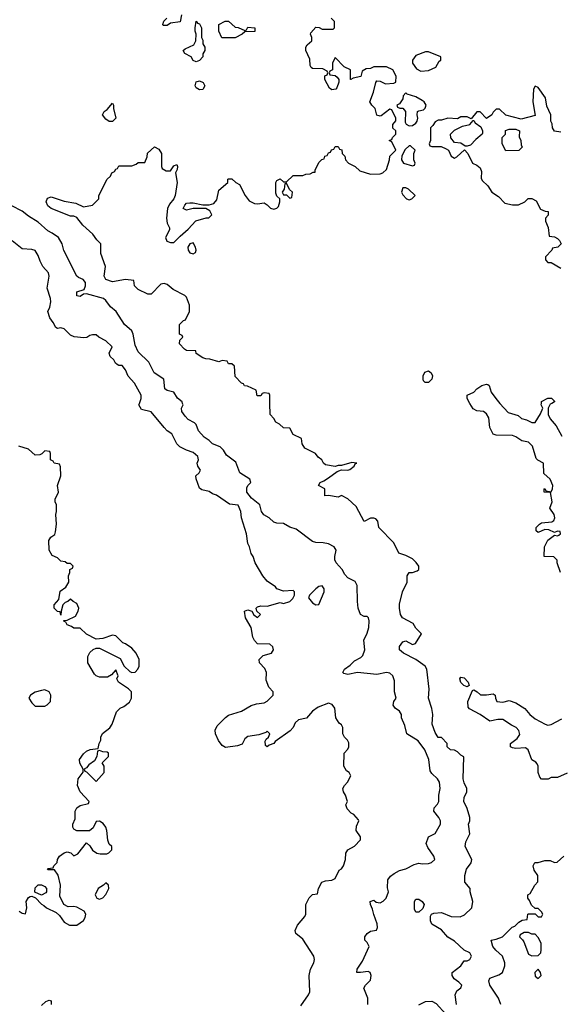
# Model space of a CAD drawing. Header units: inches. Extents: x 2601469 to 2753575, y 449403 to 582909.
# Tile 166 of 256: x 2624235 to 2627587, y 506272 to 512380. Entities that reach past the tile are written whole.
import ezdxf

# ---------------------------------------------------------------- set-up
doc = ezdxf.new("R2010")
doc.units = ezdxf.units.IN
doc.header["$MEASUREMENT"] = 0
doc.layers.add('C6520', color=7, linetype='Continuous')
doc.layers.add('C6521', color=7, linetype='Continuous')

msp = doc.modelspace()

# ---------------------------------------------------------------- linework, layer by layer
at = {"layer": 'C6520', "color": 4}
for points, elevation in [([(2625977.7, 506262.3), (2626025.2, 506330), (2626033.2, 506350), (2626029.3, 506450.7), (2626037.2, 506490), (2626059, 506530), (2626062, 506550), (2626059, 506570), (2625990, 506675.3), (2625948, 506710), (2625942, 506730), (2625956.5, 506763.5), (2626003.1, 506816.9), (2626008.7, 506830), (2626008.7, 506890), (2626030, 506932), (2626050, 506952), (2626082, 506958), (2626088, 506990), (2626108, 507030), (2626130, 507038), (2626170, 507041), (2626190, 507052), (2626215.3, 507104.7), (2626230, 507112), (2626242, 507130), (2626254, 507170), (2626258, 507210), (2626269.1, 507230.9), (2626310, 507252), (2626347.3, 507292.7), (2626348, 507310), (2626322, 507350), (2626323.1, 507376.9), (2626338, 507410), (2626336.4, 507416.4), (2626306, 507450), (2626290, 507458), (2626264.7, 507484.7), (2626258, 507510), (2626268, 507530), (2626255.3, 507570), (2626242, 507590), (2626238, 507610), (2626248, 507630), (2626268, 507650), (2626288, 507690), (2626278, 507710), (2626261.2, 507721.2), (2626244, 507750), (2626246, 507830), (2626270, 507854), (2626275.3, 507870), (2626274.6, 507894.6), (2626268, 507910), (2626248.7, 507928.7), (2626238, 507950), (2626238, 507990), (2626230, 508006), (2626216.4, 508016.4), (2626195.3, 508050), (2626189.2, 508110), (2626172.5, 508132.5), (2626150, 508139.3), (2626084.6, 508115.4), (2626050.7, 508090), (2626012.5, 508047.5), (2625964.1, 508035.9), (2625943, 508017), (2625930.3, 507989.7), (2625911.9, 507968.1), (2625818.8, 507901.2), (2625810.4, 507889.6), (2625781.4, 507878.6), (2625770, 507869.4), (2625758, 507878), (2625756.4, 507903.6), (2625763.1, 507916.9), (2625778, 507930), (2625786, 507950), (2625770, 507966), (2625762, 507958), (2625716.9, 507943.1), (2625650, 507934), (2625630, 507918), (2625614.4, 507885.6), (2625585.2, 507874.8), (2625510, 507865.2), (2625490, 507877.2), (2625467.5, 507907.5), (2625449.3, 507950), (2625447.2, 507972.8), (2625460.1, 507999.9), (2625510, 508051.3), (2625530, 508064.7), (2625610, 508091.3), (2625670, 508126), (2625703.1, 508136.9), (2625750, 508142), (2625770, 508152), (2625806, 508190), (2625806, 508210), (2625780.2, 508240.2), (2625763.1, 508283.1), (2625765.2, 508330), (2625754.2, 508354.2), (2625721.2, 508390), (2625719, 508410), (2625744.5, 508435.5), (2625795.3, 508450), (2625809, 508470), (2625804, 508490), (2625785.2, 508505.2), (2625710, 508509), (2625690, 508528.7), (2625680.9, 508550), (2625669.2, 508609.2), (2625634, 508670), (2625629.6, 508710.4), (2625650, 508718.8), (2625674, 508710), (2625687.1, 508687.1), (2625710, 508672), (2625728, 508690), (2625706, 508710), (2625702, 508730), (2625710, 508738), (2625730, 508744.7), (2625770, 508741), (2625850, 508764.7), (2625870, 508758), (2625908.9, 508771.1), (2625928, 508790), (2625938, 508810), (2625938, 508830), (2625930, 508838), (2625870, 508834), (2625830, 508849), (2625820.9, 508860.9), (2625770, 508897.2), (2625742.7, 508930), (2625695.3, 509010), (2625682, 509050), (2625669.4, 509069.4), (2625659, 509110), (2625649, 509130), (2625642, 509190), (2625609.2, 509290), (2625606.6, 509330), (2625590, 509369), (2625534.8, 509374.8), (2625455.3, 509430), (2625430, 509439), (2625410, 509453.2), (2625364.5, 509464.5), (2625350, 509474), (2625328.4, 509531.6), (2625328, 509550), (2625348, 509570), (2625355.3, 509584.7), (2625339, 509610), (2625335.3, 509630), (2625344, 509650), (2625339, 509670), (2625310, 509696), (2625269.4, 509709.4), (2625228.7, 509730), (2625210, 509748.7), (2625179, 509810), (2625150, 509829.3), (2625129.7, 509849.7), (2625050, 509948), (2624990, 509962), (2624974, 509990), (2624977.5, 510000)], 36), ([(2626394, 506270), (2626394, 506310), (2626368.7, 506371.3), (2626378, 506390), (2626410, 506422), (2626414, 506450), (2626408.9, 506468.9), (2626396, 506476), (2626348.4, 506468.4), (2626326, 506470), (2626328, 506490), (2626360.2, 506539.8), (2626402.7, 506630), (2626390, 506655.3), (2626375.3, 506670), (2626375.3, 506690), (2626388.7, 506710), (2626410, 506726), (2626448, 506732), (2626452.7, 506747.3), (2626452.3, 506770), (2626429.6, 506829.6), (2626422.7, 506862.7), (2626409, 506890), (2626408.7, 506910), (2626430, 506918), (2626446, 506906), (2626470, 506902), (2626488.9, 506911.1), (2626508, 506930), (2626522, 506970), (2626514.6, 506994.6), (2626516.5, 507043.5), (2626534, 507066), (2626556.6, 507083.4), (2626590, 507101), (2626630, 507111.3), (2626680.2, 507139.8), (2626710, 507146.8), (2626730, 507142.8), (2626770, 507146), (2626788.9, 507151.1), (2626808, 507170), (2626802, 507190), (2626764.7, 507244.7), (2626755.3, 507270), (2626768.7, 507310), (2626810, 507331.3), (2626844, 507390), (2626844, 507410), (2626834, 507430), (2626802, 507470), (2626804, 507490), (2626825.6, 507514.4), (2626833.2, 507530), (2626833.2, 507570), (2626841.2, 507610), (2626837.2, 507650), (2626825.2, 507670), (2626790, 507704), (2626780.1, 507720.1), (2626772.3, 507790), (2626747, 507850), (2626705.3, 507905.3), (2626635.3, 507950), (2626622, 508002), (2626602, 508050), (2626602, 508070), (2626589, 508090), (2626562, 508110), (2626550, 508128), (2626554, 508150), (2626568.7, 508171.3), (2626559.3, 508210), (2626558, 508278), (2626549, 508310), (2626530, 508325.2), (2626510, 508329.4), (2626450, 508318), (2626330, 508329.6), (2626270, 508317.2), (2626244, 508324), (2626238, 508330), (2626249, 508350), (2626284.1, 508375.9), (2626310, 508402.8), (2626350, 508422.8), (2626363.3, 508436.7), (2626375.1, 508470), (2626369, 508530), (2626390, 508574), (2626399, 508610), (2626402, 508650), (2626398, 508670), (2626390, 508678), (2626370, 508678), (2626348.7, 508690), (2626334, 508730), (2626328.7, 508770), (2626328, 508870), (2626314.6, 508894.6), (2626270, 508918), (2626250, 508938), (2626234, 508970), (2626197.2, 509010), (2626189.2, 509030), (2626189, 509050), (2626197.2, 509090), (2626184, 509110), (2626150, 509129), (2626115.5, 509135.5), (2626070, 509137), (2626050, 509143.7), (2625950, 509219.5), (2625910, 509232.7), (2625870, 509254), (2625830, 509257.2), (2625810, 509264), (2625782, 509290), (2625748.2, 509308.2), (2625734.5, 509330), (2625723.7, 509370), (2625671.3, 509411.3), (2625643.7, 509450), (2625643.2, 509476.8), (2625649.4, 509490.6), (2625668.7, 509510), (2625662, 509530), (2625599, 509570), (2625574.2, 509634.2), (2625518, 509678), (2625498, 509710), (2625478, 509730), (2625430, 509749.2), (2625409.5, 509769.5), (2625379, 509790), (2625344, 509830), (2625329, 509869), (2625319, 509879), (2625280.1, 509900.1), (2625260.1, 509920.1), (2625241.2, 509950), (2625239, 509970), (2625248, 509990), (2625245, 510000)], 32), ([(2626944, 506270), (2626935.3, 506330), (2626944.7, 506355.3), (2626970, 506374), (2626975.3, 506390), (2626958, 506410), (2626929.4, 506429.4), (2626915.3, 506450), (2626915.3, 506470), (2626969.1, 506510.9), (2626990, 506542), (2627010, 506542), (2627026, 506550), (2627035.3, 506570), (2627026, 506590), (2626990, 506608), (2626930, 506664), (2626890, 506688), (2626850, 506734), (2626789.5, 506769.5), (2626781.2, 506790), (2626782, 506818), (2626788.7, 506830), (2626802.9, 506837.1), (2626850, 506840.7), (2626910, 506817.3), (2626965.2, 506814.8), (2626992.7, 506827.3), (2627038, 506870), (2627044, 506910), (2627028.7, 506970), (2627028.7, 506990), (2626995.3, 507030), (2626994, 507050), (2626994, 507070), (2627006, 507110), (2627034, 507150), (2627037.2, 507170), (2626997.2, 507250), (2627001.2, 507278.8), (2627026, 507330), (2627018, 507390), (2627026, 507410), (2627026, 507430), (2627010, 507486), (2626988.7, 507530), (2626990, 507554), (2627008, 507590), (2627008, 507610), (2626990, 507646), (2626984, 507670), (2626988, 507808), (2626970, 507818), (2626950, 507838), (2626930, 507848), (2626906, 507850), (2626886, 507870), (2626886, 507890), (2626850, 507926), (2626830, 507928), (2626810, 507958), (2626793.2, 508010), (2626796, 508070), (2626790, 508106), (2626769, 508170), (2626773.6, 508226.4), (2626759.3, 508350), (2626749.2, 508370), (2626691.6, 508411.6), (2626615.3, 508450), (2626589, 508470), (2626590, 508492), (2626610, 508521), (2626630, 508526.8), (2626670, 508504), (2626688, 508510), (2626726, 508570), (2626690, 508606), (2626674.6, 508634.6), (2626608.7, 508670), (2626595.3, 508690), (2626589.3, 508730), (2626590, 508754), (2626609.3, 508830.7), (2626638, 508890), (2626638, 508930), (2626649, 508951), (2626670, 508951), (2626699.3, 508960.7), (2626708.7, 508970), (2626708.7, 508990), (2626693.2, 509013.2), (2626670, 509035.3), (2626630, 509055.3), (2626586, 509070), (2626554.6, 509134.6), (2626462, 509230), (2626455.3, 509270), (2626443.1, 509283.1), (2626430, 509288.7), (2626410, 509288.7), (2626370, 509268), (2626320.4, 509360.4), (2626270, 509408), (2626230, 509428), (2626210, 509418), (2626150, 509428), (2626126, 509426), (2626126, 509470), (2626088, 509490), (2626098, 509510), (2626121.2, 509518.8), (2626150, 509537.3), (2626202.5, 509577.5), (2626230, 509587.7), (2626270, 509585.5), (2626282, 509590), (2626308.7, 509610), (2626314.6, 509625.4), (2626326, 509630), (2626293.2, 509633.2), (2626230, 509614), (2626210, 509615.3), (2626191, 509609), (2626130, 509618), (2626118, 509630), (2626108, 509650), (2626085.6, 509665.6), (2626068, 509690), (2626002, 509722), (2625986, 509750), (2625982, 509782), (2625930, 509806), (2625910, 509846), (2625870, 509848), (2625846, 509870), (2625823.1, 509883.1), (2625810, 509906), (2625788, 509930), (2625786.8, 510000)], 28), ([(2627588, 508950), (2627568, 509010), (2627567.3, 509027.3), (2627547.3, 509047.3), (2627486, 509050), (2627489.2, 509110), (2627509.4, 509150.6), (2627550, 509182), (2627570, 509178), (2627578, 509182), (2627588, 509190), (2627586, 509206), (2627570, 509208), (2627550, 509198), (2627516, 509216), (2627490, 509217.2), (2627450, 509198), (2627438, 509210), (2627438, 509230), (2627458, 509250), (2627470, 509258), (2627535.1, 509264.9), (2627546, 509274), (2627553.2, 509290), (2627549.2, 509310), (2627522, 509350), (2627535.3, 509390), (2627526, 509446), (2627486, 509450), (2627486, 509470), (2627490, 509472), (2627498, 509458), (2627530, 509452), (2627539, 509470), (2627541.2, 509490), (2627523.7, 509530), (2627484.7, 509564.7), (2627482.7, 509630), (2627447.3, 509647.3), (2627437.6, 509657.6), (2627414.4, 509734.4), (2627390, 509758.7), (2627347.9, 509767.9), (2627310, 509793.2), (2627290, 509801.2), (2627190, 509802), (2627169.7, 509809.6), (2627149.4, 509850), (2627142.7, 509910), (2627130, 509935.3), (2627110, 509949), (2627070, 509952.7), (2627045.8, 509965.8), (2627026.2, 510000)], 24), ([(2627212.4, 510000), (2627262.8, 509942.8), (2627325.4, 509925.4), (2627346.4, 509906.4), (2627378, 509898), (2627410, 509882), (2627430, 509882), (2627464.7, 509935.3), (2627478, 509970), (2627469, 509990), (2627469.5, 510000)], 24), ([(2627533.3, 510000), (2627524.7, 509995.3), (2627512, 509970), (2627511.3, 509930), (2627524.5, 509904.5), (2627560.7, 509860.7), (2627596.8, 509796.8)], 24), ([(2624232, 506850), (2624250, 506838), (2624270, 506834), (2624279, 506870), (2624275.3, 506910), (2624290, 506934), (2624300.4, 506939.6), (2624310, 506942), (2624332.7, 506932.7), (2624370, 506892), (2624385.4, 506885.4), (2624402, 506870), (2624461, 506841), (2624482, 506822), (2624510, 506782), (2624543.5, 506763.5), (2624590, 506762.8), (2624630, 506791.3), (2624641.2, 506810), (2624644, 506830), (2624635.3, 506850), (2624590, 506874), (2624570, 506879), (2624536.4, 506876.4), (2624508, 506890), (2624483.1, 506943.1), (2624488.7, 507010), (2624472.9, 507072.9), (2624450, 507106), (2624410, 507106), (2624408, 507110), (2624410, 507114), (2624442, 507118), (2624446, 507130), (2624468, 507152), (2624468.7, 507170), (2624482, 507190), (2624510, 507211), (2624530, 507218), (2624551, 507211), (2624570, 507192), (2624594.6, 507205.4), (2624650, 507274), (2624670, 507254), (2624687.1, 507227.1), (2624714, 507210), (2624734.6, 507205.4), (2624774.6, 507205.4), (2624788.4, 507211.6), (2624806, 507230), (2624806, 507250), (2624790, 507266), (2624782, 507290), (2624775.3, 507350), (2624768.7, 507370), (2624752.9, 507392.9), (2624730, 507408), (2624710, 507406), (2624690, 507366), (2624667.3, 507347.3), (2624590, 507348.7), (2624570, 507358), (2624564, 507370), (2624564, 507390), (2624578, 507422), (2624579, 507470), (2624588.7, 507490), (2624610, 507506), (2624662, 507518), (2624666, 507530), (2624609.4, 507589.4), (2624593.2, 507630), (2624597.2, 507670), (2624628.4, 507711.6), (2624628.7, 507730), (2624606.8, 507766.8), (2624606, 507790), (2624630, 507824.7), (2624650, 507842), (2624672.7, 507852.7), (2624722, 507858), (2624728, 507890), (2624738, 507910), (2624738, 507930), (2624748.9, 507951.1), (2624792.9, 507987.1), (2624808.7, 508010), (2624834.6, 508085.4), (2624858, 508110), (2624880.2, 508119.8), (2624914.8, 508145.2), (2624929, 508170), (2624928.7, 508210), (2624909.3, 508229.3), (2624848, 508270), (2624838, 508290), (2624846, 508310), (2624830, 508346), (2624803.6, 508316.4), (2624778.8, 508301.2), (2624730, 508301.2), (2624710, 508309), (2624699.3, 508319.3), (2624658, 508390), (2624658, 508430), (2624670, 508454), (2624690, 508474), (2624710, 508482), (2624730, 508482), (2624856.9, 508416.9), (2624882, 508370), (2624916.9, 508336.9), (2624930, 508331.3), (2624950, 508332), (2624968, 508350), (2624975.3, 508370), (2624975.3, 508410), (2624958, 508450), (2624930, 508482), (2624890, 508508.7), (2624874, 508514), (2624830, 508558), (2624810, 508562), (2624750, 508542), (2624710, 508538), (2624650, 508568.7), (2624610, 508606), (2624570, 508606), (2624556.4, 508616.4), (2624530, 508626), (2624522, 508642), (2624510, 508646), (2624508, 508652), (2624530, 508654), (2624580.2, 508679.8), (2624598, 508710), (2624602, 508730), (2624590, 508758), (2624566, 508770), (2624550, 508786), (2624534, 508770), (2624516, 508764), (2624502, 508750), (2624491.6, 508711.6), (2624490, 508686), (2624486, 508706), (2624470, 508708), (2624448.7, 508730), (2624448.7, 508750), (2624477.2, 508782.8), (2624486, 508834), (2624521.2, 508858.8), (2624539, 508890), (2624538, 508930), (2624546, 508950), (2624546, 508970), (2624562, 508978), (2624566, 508990), (2624550, 509006), (2624530, 509006), (2624516.4, 509016.4), (2624490, 509022), (2624470, 509042), (2624436.4, 509056.4), (2624418, 509090), (2624415.3, 509150), (2624428.7, 509170), (2624453.2, 509186.8), (2624457.2, 509202.8), (2624462.7, 509250), (2624458, 509310), (2624464, 509330), (2624464, 509370), (2624454, 509390), (2624454.6, 509405.4), (2624475.3, 509450), (2624468.7, 509490), (2624489, 509550), (2624487.3, 509607.3), (2624482, 509622), (2624448.7, 509628.7), (2624442, 509642), (2624426, 509650), (2624426, 509690), (2624422, 509702), (2624390, 509706), (2624372.7, 509687.3), (2624359.6, 509680.4), (2624330, 509678), (2624290, 509715.3), (2624230, 509735.3)], 44), ([(2627630, 507706), (2627570, 507678), (2627530, 507678), (2627510.9, 507669.1), (2627470, 507668.7), (2627460.2, 507680.2), (2627448.7, 507710), (2627448.7, 507750), (2627443.1, 507763.1), (2627434.6, 507774.6), (2627409.3, 507789.3), (2627388, 507850), (2627370, 507862), (2627310, 507859), (2627290, 507862), (2627278, 507870), (2627278, 507890), (2627320.1, 507919.9), (2627334.8, 507945.2), (2627329.4, 507970), (2627312.7, 507990), (2627283.3, 508003.3), (2627230, 508039.5), (2627200.4, 508039.6), (2627150, 508029.2), (2627090, 508069.4), (2627024.7, 508104.7), (2627015.3, 508115.3), (2627014, 508150), (2627042, 508218), (2627050, 508222), (2627072, 508210), (2627091.6, 508191.6), (2627130, 508191.3), (2627170, 508198), (2627182, 508190), (2627184.7, 508170), (2627194, 508150), (2627230, 508146), (2627270, 508156), (2627310, 508142.8), (2627366.4, 508106.4), (2627398, 508070), (2627430, 508042), (2627492, 508010), (2627510, 508004), (2627530, 508006.8), (2627597.2, 508042.8)], 24), ([(2627219, 506270), (2627204, 506310), (2627149.6, 506389.6), (2627143.2, 506416.8), (2627150, 506434.8), (2627204.7, 506455.3), (2627228, 506470), (2627242, 506510), (2627242, 506530), (2627229, 506570), (2627186.9, 506606.9), (2627169.4, 506630), (2627158, 506670), (2627190, 506674.8), (2627228.7, 506690), (2627288, 506750), (2627304, 506756), (2627330, 506782), (2627350, 506794), (2627382, 506798), (2627386, 506830), (2627390, 506834), (2627430, 506834), (2627450, 506814), (2627470, 506814), (2627478, 506830), (2627470, 506846), (2627450, 506866), (2627430, 506866), (2627407.3, 506887.3), (2627396.4, 506916.4), (2627386, 506930), (2627386, 506950), (2627400.4, 506959.6), (2627428, 507010), (2627448.4, 507031.6), (2627448, 507070), (2627424.7, 507104.7), (2627418, 507130), (2627428.7, 507151.3), (2627450, 507152), (2627490, 507164.7), (2627523.6, 507163.6), (2627550, 507152), (2627567.3, 507152.7), (2627608.4, 507191.6)], 24), ([(2624370, 506264.7), (2624398, 506290), (2624416.9, 506296.9), (2624430, 506294), (2624430.7, 506270)], 36), ([(2626710, 506268), (2626750, 506288.2), (2626790, 506290.8), (2626817.3, 506277.3), (2626878, 506210)], 28)]:
    msp.add_lwpolyline(points, dxfattribs=dict(at, elevation=elevation))
for points, elevation in [([(2626110, 508868), (2626090, 508864), (2626071.3, 508850), (2626031.3, 508810), (2626026.4, 508793.6), (2626050, 508762.8), (2626070, 508751), (2626090, 508752), (2626122, 508830), (2626122, 508850)], 36), ([(2627010, 508242), (2626988.7, 508250), (2626970, 508268.7), (2626964, 508290), (2626970, 508302), (2626990, 508298), (2627016, 508270), (2627022, 508250)], 24), ([(2624390, 508222), (2624370, 508219), (2624330, 508208.7), (2624302, 508190), (2624292, 508170), (2624310, 508142), (2624330, 508122), (2624390, 508122), (2624406, 508130), (2624426, 508150), (2624428, 508190), (2624418, 508210)], 48), ([(2624730, 507846), (2624718, 507842), (2624714, 507810), (2624698, 507782), (2624663.5, 507756.5), (2624650, 507738), (2624634, 507730), (2624638, 507718), (2624650, 507714), (2624710, 507654), (2624758, 507710), (2624758, 507750), (2624746, 507770), (2624786, 507810), (2624786, 507830), (2624776.4, 507836.4), (2624750, 507838)], 44), ([(2624370, 506948), (2624328, 506968), (2624330, 506994), (2624350, 507012), (2624370, 507012), (2624390, 507002), (2624402, 506990), (2624402, 506970), (2624396.9, 506963.1)], 44), ([(2624770, 507026), (2624754, 507010), (2624722, 506990), (2624702, 506950), (2624714, 506930), (2624730, 506924.7), (2624750, 506932), (2624770, 506952), (2624788, 506990), (2624786, 507010)], 44), ([(2626690, 506844), (2626682, 506862), (2626682.7, 506910), (2626690, 506924.7), (2626710, 506924), (2626730.7, 506910), (2626742, 506890), (2626734.9, 506865.1), (2626710, 506844)], 28), ([(2627390, 506718), (2627363.6, 506716.4), (2627338, 506702), (2627334, 506690), (2627352.7, 506672.7), (2627359.6, 506659.6), (2627390, 506582), (2627410, 506572), (2627450, 506574), (2627466, 506590), (2627468, 506610), (2627468, 506650), (2627450, 506686), (2627430, 506706), (2627410, 506706)], 24), ([(2627450, 506488.7), (2627428, 506470), (2627430, 506446), (2627450, 506431), (2627469, 506450), (2627464, 506470)], 24)]:
    msp.add_lwpolyline(points, close=True, dxfattribs=dict(at, elevation=elevation))
at = {"layer": 'C6521', "color": 4}
for points, elevation in [([(2625238, 512410), (2625230, 512368), (2625170, 512358), (2625150, 512345.2), (2625124.7, 512344.7), (2625122, 512350), (2625129.1, 512370.9), (2625148, 512390)], 28), ([(2625786.8, 510000), (2625786, 510050), (2625782, 510062), (2625750, 510066), (2625738, 510062), (2625730, 510046), (2625707.3, 510047.3), (2625702, 510082), (2625647.3, 510107.3), (2625628.4, 510108.4), (2625622, 510122), (2625610, 510126), (2625570, 510166), (2625566, 510230), (2625550, 510246), (2625530, 510246), (2625522, 510262), (2625490, 510266), (2625470, 510258), (2625414.6, 510274.6), (2625390, 510275.3), (2625370, 510282), (2625328.9, 510308.9), (2625326, 510326), (2625270, 510328), (2625256.4, 510336.4), (2625226, 510370), (2625227.3, 510392.7), (2625246, 510410), (2625242, 510422), (2625226, 510430), (2625226, 510490), (2625250, 510514), (2625262, 510518), (2625288, 510570), (2625288, 510610), (2625270, 510658), (2625258, 510670), (2625186.3, 510706.3), (2625150, 510737.2), (2625130, 510743.7), (2625110, 510739.3), (2625050, 510678), (2625030, 510678), (2624970, 510706), (2624946, 510730), (2624942, 510762), (2624890, 510768), (2624810, 510754), (2624770, 510768.7), (2624759, 510790), (2624766.6, 510850), (2624738, 510930), (2624738, 510990), (2624713.6, 511013.6), (2624688.7, 511050), (2624625.4, 511105.4), (2624590, 511153.2), (2624570, 511160.9), (2624550, 511162), (2624430, 511209.3), (2624410, 511226), (2624399.5, 511250), (2624407.5, 511272.5), (2624430, 511280.5), (2624510, 511254), (2624583, 511243), (2624630, 511218.8), (2624686, 511230), (2624726, 511270), (2624726, 511290), (2624778, 511390), (2624798, 511410), (2624806, 511430), (2624822, 511438), (2624830, 511454), (2624842, 511458), (2624850, 511474), (2624930, 511474), (2624956.4, 511483.6), (2624970, 511494), (2625010, 511494), (2625026, 511530), (2625027.3, 511552.7), (2625070, 511592), (2625096.9, 511576.9), (2625114, 511550), (2625114, 511470), (2625118, 511458), (2625143.6, 511443.6), (2625170, 511442), (2625190, 511474), (2625210, 511482), (2625214, 511470), (2625210.7, 511450), (2625201, 511430), (2625210.3, 511370), (2625199.3, 511290), (2625190.5, 511269.5), (2625163.4, 511236.6), (2625150.6, 511210), (2625144.4, 511150), (2625150, 511118), (2625164, 511090), (2625163.5, 511076.5), (2625138.8, 511030), (2625147.3, 511007.3), (2625170, 510997.3), (2625182, 510998), (2625190, 510998.8), (2625204, 511010), (2625230, 511038), (2625280.2, 511079.8), (2625327.3, 511132.7), (2625392, 511152), (2625408, 511152), (2625426, 511170), (2625414.6, 511194.6), (2625388.4, 511208.4), (2625310.9, 511209.1), (2625270, 511198), (2625248.7, 511210), (2625258, 511230), (2625270, 511242), (2625290, 511244.7), (2625310, 511244.7), (2625371.1, 511231.1), (2625410, 511231), (2625439.3, 511240.7), (2625456.5, 511263.5), (2625470, 511322), (2625526, 511370), (2625526, 511390), (2625530, 511394), (2625550, 511394), (2625574, 511370), (2625596.9, 511356.9), (2625632, 511290), (2625656.9, 511256.9), (2625690, 511241), (2625710, 511238), (2625750, 511244.7), (2625770, 511232), (2625790, 511211.3), (2625810, 511204.7), (2625828.9, 511211.1), (2625839, 511221), (2625848.7, 511250), (2625848, 511268), (2625830, 511286), (2625824, 511304), (2625824, 511370), (2625830, 511382), (2625850, 511394), (2625870, 511374), (2625890, 511374), (2625930, 511414), (2625990, 511414), (2626010, 511422), (2626036.4, 511423.6), (2626054, 511434), (2626066, 511434), (2626066, 511446), (2626090, 511494), (2626107.3, 511512.7), (2626122, 511518), (2626127.3, 511532.7), (2626142, 511538), (2626150, 511554), (2626162, 511558), (2626167.3, 511572.7), (2626182, 511578), (2626190, 511594), (2626210, 511594), (2626218, 511578), (2626232.7, 511572.7), (2626234, 511550), (2626250, 511534), (2626254, 511510), (2626274, 511490), (2626314, 511470), (2626343.6, 511443.6), (2626410, 511422), (2626470, 511424.7), (2626486, 511430), (2626508.9, 511451.1), (2626528.7, 511510), (2626530, 511534), (2626566, 511570), (2626542, 511622), (2626526, 511630), (2626542, 511638), (2626546, 511650), (2626566, 511670), (2626566, 511690), (2626548.4, 511708.4), (2626548, 511730), (2626567.3, 511752.7), (2626568, 511770), (2626542, 511822), (2626530, 511826), (2626476, 511784), (2626470, 511782), (2626450, 511788.7), (2626438, 511830), (2626418, 511850), (2626406, 511870), (2626429.2, 511930), (2626442, 511990), (2626450, 512002), (2626470, 511998), (2626502, 511982), (2626554, 511986), (2626568, 511992), (2626568.7, 512030), (2626548.4, 512068.4), (2626510, 512088), (2626430, 512088), (2626410, 512078), (2626383.6, 512076.4), (2626358, 512062), (2626350, 512028), (2626302, 512018), (2626288.9, 512008.9), (2626286, 512010), (2626286, 512070), (2626247.3, 512087.3), (2626190, 512146), (2626174, 512110), (2626174, 512070), (2626158, 512062), (2626154, 512050), (2626158, 512038), (2626190, 512034), (2626203.6, 512023.6), (2626214, 512010), (2626212.7, 511992.7), (2626202, 511958), (2626194, 511950), (2626170, 511946), (2626156.4, 511956.4), (2626126, 512010), (2626127.3, 512032.7), (2626142, 512038), (2626146, 512050), (2626142, 512062), (2626114.6, 512074.6), (2626050, 512078), (2626043.1, 512083.1), (2626036.4, 512096.4), (2626034.6, 512134.6), (2626008, 512190), (2626008, 512210), (2626016.4, 512223.6), (2626046, 512250), (2626046, 512270), (2626038, 512290), (2626040.4, 512299.6), (2626070, 512334), (2626091.6, 512331.6), (2626110, 512322), (2626178, 512322), (2626186, 512330), (2626186, 512370), (2626166, 512390)], 28), ([(2627590, 511682), (2627550, 511688), (2627539, 511710), (2627535.3, 511735.3), (2627528, 511750), (2627528, 511790), (2627504.1, 511844.1), (2627495.9, 511895.9), (2627450, 511959), (2627430, 511968), (2627421, 511950), (2627417.3, 511870), (2627430, 511786), (2627343.1, 511763.1), (2627248.7, 511788.7), (2627210, 511826), (2627190, 511826), (2627170, 511806), (2627162, 511790), (2627130, 511768), (2627090, 511808), (2627070, 511808), (2627034, 511766), (2627010, 511778), (2626970, 511778), (2626950, 511766), (2626890, 511768.7), (2626850, 511758), (2626830, 511758), (2626810, 511746), (2626796.9, 511723.1), (2626782, 511710), (2626782, 511630), (2626774, 511610), (2626778, 511598), (2626790, 511594), (2626847.3, 511592.7), (2626879.6, 511579.6), (2626894, 511570), (2626910, 511534), (2626930, 511522), (2626946, 511530), (2626992.7, 511572.7), (2627014, 511550), (2627042, 511490), (2627070, 511478), (2627090, 511462), (2627098, 511438), (2627096.9, 511396.9), (2627102.8, 511382.8), (2627138, 511350), (2627162, 511310), (2627203.6, 511283.6), (2627242, 511242), (2627290, 511232), (2627327.3, 511232.7), (2627366, 511250), (2627388.4, 511271.6), (2627410, 511272), (2627436.9, 511256.9), (2627464.7, 511204.7), (2627492.7, 511192.7), (2627511.1, 511191.1), (2627511.6, 511168.4), (2627494, 511150), (2627494, 511130), (2627511.6, 511091.6), (2627518, 511038), (2627550, 511034), (2627570, 511022), (2627582, 511010), (2627591.3, 510990), (2627571.6, 510968.4), (2627538, 510962), (2627534, 510950), (2627494, 510910), (2627494, 510890), (2627510, 510874), (2627530, 510874), (2627590, 510838)], 28), ([(2625245, 510000), (2625242, 510010), (2625213.2, 510033.2), (2625190, 510068.7), (2625150, 510079), (2625135.3, 510090), (2625128.7, 510150), (2625069.6, 510189.6), (2625036.6, 510256.6), (2624970, 510319), (2624950, 510362), (2624938.7, 510430), (2624930, 510449.2), (2624885.2, 510490), (2624833.2, 510570), (2624798.4, 510598.4), (2624770, 510639), (2624755.3, 510650), (2624650, 510679), (2624630, 510678), (2624610, 510664), (2624590, 510668), (2624590, 510691.3), (2624634, 510706), (2624642, 510730), (2624642, 510750), (2624628.9, 510768.9), (2624600.2, 510780.2), (2624588.7, 510790), (2624509.3, 510949.3), (2624499, 510990), (2624475.3, 511030), (2624437, 511057), (2624408.7, 511070), (2624350, 511124), (2624290, 511161.2), (2624250, 511193.2), (2624185.4, 511225.4)], 32), ([(2624977.5, 510000), (2624988, 510030), (2624988, 510050), (2624946.3, 510126.3), (2624908, 510168), (2624890, 510209), (2624870, 510235.3), (2624850, 510235.3), (2624840.2, 510240.2), (2624829.1, 510249.1), (2624818, 510270), (2624795.3, 510290), (2624788.7, 510311.3), (2624808, 510350), (2624770, 510388), (2624726, 510410), (2624710, 510426), (2624686, 510426), (2624670, 510422), (2624650.6, 510409.4), (2624633, 510407), (2624572.1, 510412.1), (2624550, 510424), (2624510, 510462), (2624490, 510469), (2624470, 510465.2), (2624458, 510470), (2624442, 510502), (2624421.2, 510530), (2624408.7, 510570), (2624422.7, 510597.3), (2624427, 510630), (2624426.6, 510650), (2624405.6, 510714.4), (2624417.2, 510790), (2624414, 510810), (2624379, 510850), (2624362, 510882), (2624350, 510918), (2624330, 510948), (2624310, 510955.3), (2624250, 510958), (2624188.9, 511008.9)], 36), ([(2627026.2, 510000), (2627009, 510030), (2627009.3, 510050), (2627050, 510070.4), (2627069.8, 510090.2), (2627101.2, 510110), (2627130, 510119.1), (2627137.5, 510117.5), (2627146, 510110), (2627158.8, 510070), (2627186, 510030), (2627212.4, 510000)], 24), ([(2627469.5, 510000), (2627470, 510012), (2627510, 510032), (2627531.6, 510031.6), (2627550, 510014), (2627550.7, 510009.3), (2627533.3, 510000)], 24)]:
    msp.add_lwpolyline(points, dxfattribs=dict(at, elevation=elevation))
for points, elevation in [([(2625330, 512118), (2625310, 512128), (2625298, 512150), (2625258, 512170), (2625248.7, 512190), (2625260.2, 512199.8), (2625315.3, 512224.7), (2625328, 512250), (2625328.7, 512290), (2625322, 512310), (2625322, 512330), (2625330, 512372), (2625338, 512358), (2625350, 512354), (2625362, 512330), (2625362, 512270), (2625370, 512254), (2625371.3, 512230), (2625382, 512210), (2625382, 512190), (2625371.3, 512168.7), (2625370.7, 512149.3), (2625350, 512128)], 28), ([(2625630, 512314), (2625642, 512318), (2625650, 512334), (2625692, 512330), (2625692.7, 512307.3), (2625630, 512306), (2625614, 512290), (2625570, 512268), (2625488.9, 512268.9), (2625468.7, 512310), (2625468.9, 512351.1), (2625508.4, 512371.6), (2625530, 512372), (2625570, 512334), (2625590, 512332)], 28), ([(2626770, 512182), (2626750, 512182), (2626690, 512158), (2626671.3, 512130), (2626671.3, 512110), (2626695.3, 512075.3), (2626722, 512062), (2626770, 512064.7), (2626814.6, 512085.4), (2626836.4, 512123.6), (2626846, 512130), (2626846, 512150)], 28), ([(2625350, 511946), (2625330, 511958), (2625322, 511970), (2625330, 511994), (2625350, 512002), (2625372, 511990), (2625382, 511970), (2625370, 511948)], 28), ([(2626630, 511926), (2626612, 511908), (2626611.3, 511890), (2626590, 511858), (2626574, 511850), (2626578, 511838), (2626592, 511832), (2626610, 511831.3), (2626626, 511810), (2626624.7, 511744.7), (2626631.3, 511731.3), (2626650, 511722), (2626670, 511724.7), (2626690, 511738), (2626699, 511750), (2626704, 511770), (2626699, 511790), (2626702, 511810), (2626710, 511816), (2626738, 511822), (2626748.9, 511831.1), (2626755.3, 511850), (2626742, 511870), (2626730, 511879), (2626690, 511902), (2626638, 511918)], 28), ([(2624810, 511749.2), (2624789.5, 511749.5), (2624770, 511764), (2624748, 511790), (2624758, 511810), (2624776.5, 511823.5), (2624810, 511862), (2624816, 511850), (2624816, 511830), (2624831.3, 511770)], 28), ([(2627010, 511595.3), (2626996.4, 511596.4), (2626970, 511615.3), (2626930, 511618), (2626908.4, 511648.4), (2626906, 511670), (2626930, 511694), (2626980.4, 511719.6), (2627026, 511730), (2627046, 511754), (2627050, 511754), (2627059.6, 511739.6), (2627094.8, 511714.8), (2627104.7, 511690), (2627103.6, 511676.4), (2627102, 511670), (2627062.5, 511637.5), (2627030, 511602)], 28), ([(2627250, 511566), (2627226, 511610), (2627226, 511650), (2627246, 511670), (2627247.3, 511692.7), (2627270, 511702), (2627310, 511702), (2627334, 511690), (2627332.7, 511652.7), (2627342, 511630), (2627343.6, 511603.6), (2627351.3, 511590), (2627330, 511568.7)], 28), ([(2626658, 511598), (2626650, 511598), (2626625.4, 511574.6), (2626603.6, 511536.4), (2626602, 511510), (2626614, 511490), (2626670, 511474), (2626682, 511478), (2626686, 511490), (2626678, 511510), (2626678, 511550), (2626686, 511570)], 28), ([(2625890, 511366), (2625878, 511362), (2625874, 511330), (2625862, 511310), (2625870, 511294), (2625890, 511294), (2625910, 511274), (2625922, 511278), (2625926, 511310), (2625907.3, 511327.3)], 28), ([(2626630, 511338), (2626610, 511338), (2626602, 511310), (2626610, 511294), (2626634, 511270), (2626650, 511262), (2626666, 511270), (2626686, 511290), (2626646, 511330)], 28), ([(2625310, 510995.3), (2625290, 510989), (2625277.3, 510970), (2625279.1, 510950), (2625290, 510934.8), (2625310, 510927.3), (2625324, 510936), (2625329, 510950), (2625325.2, 510970)], 28), ([(2626770, 510129), (2626749.1, 510129.1), (2626739, 510139), (2626736, 510150), (2626737, 510170), (2626746.2, 510193.8), (2626770, 510202.8), (2626786, 510190), (2626794, 510170), (2626790.5, 510149.5)], 24)]:
    msp.add_lwpolyline(points, close=True, dxfattribs=dict(at, elevation=elevation))

doc.saveas('drawing.dxf')
